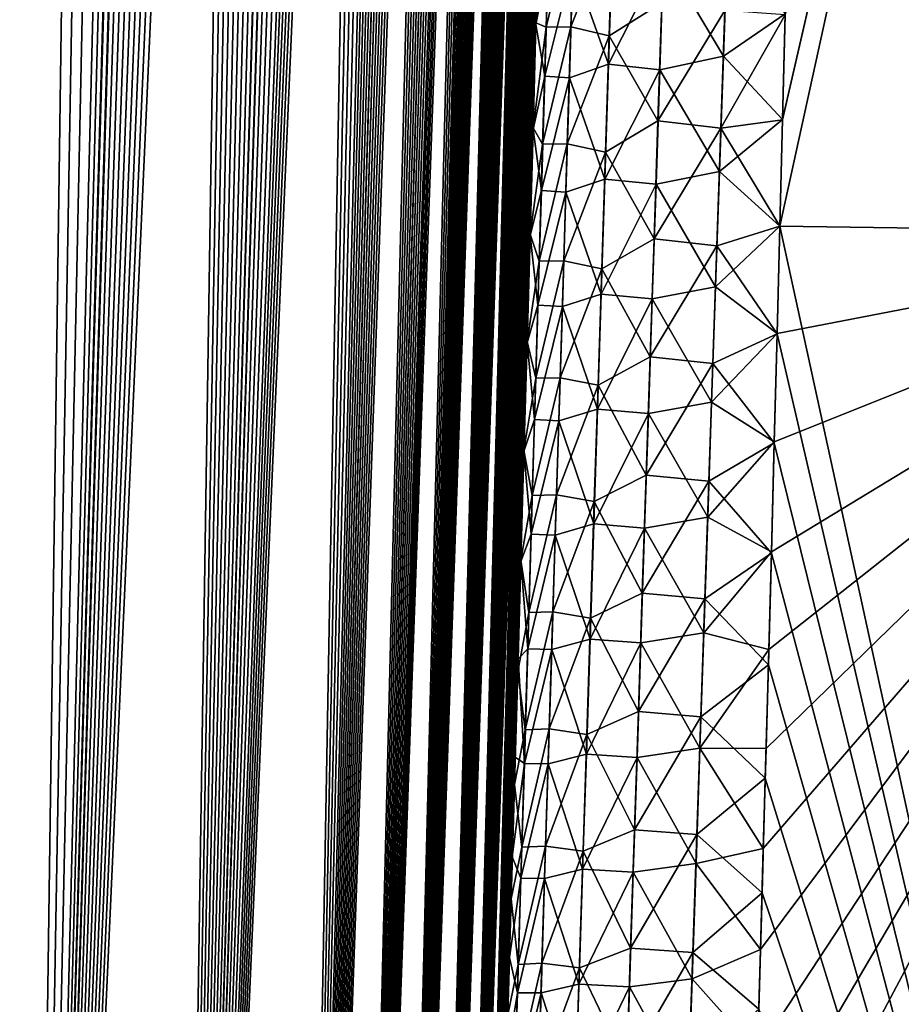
# Model space of a CAD drawing. Header units: metres. Extents: x -109 to 109, y -505 to 40.
# Tile 32 of 256: x -93.09 to -90.07, y -96.29 to -92.91. Entities that reach past the tile are written whole.
import ezdxf

# ---------------------------------------------------------------- set-up
doc = ezdxf.new("R2010")
doc.units = ezdxf.units.M
doc.layers.add('solid_K244224000C74', color=7, linetype='CONTINUOUS')

msp = doc.modelspace()

# ---------------------------------------------------------------- linework, layer by layer
at = {"layer": 'solid_K244224000C74'}
for points in [[(-94.380264, -102.819321, -9.522743), (-92.982071, -68.180771, -9.498561), (-92.85862, -68.193573, -9.716348)], [(-94.380264, -102.819321, -9.522743), (-93.109642, -68.197174, -9.28267), (-92.982071, -68.180771, -9.498561)], [(-94.380264, -102.819321, -9.522743), (-92.85862, -68.193573, -9.716348), (-92.737267, -68.236198, -9.939752)], [(-93.687553, -102.819359, 10.722473), (-92.974686, -68.180893, 9.511346), (-93.10247, -68.195374, 9.29456)], [(-93.687553, -102.819359, 10.722473), (-92.850777, -68.195297, 9.730494), (-92.974686, -68.180893, 9.511346)], [(-93.687553, -102.819359, 10.722473), (-92.728615, -68.240273, 9.956048), (-92.850777, -68.195297, 9.730494)], [(-93.687683, -102.819366, -10.722225), (-94.380264, -102.819321, -9.522743), (-92.737267, -68.236198, -9.939752)], [(-93.687683, -102.819366, -10.722225), (-92.737267, -68.236198, -9.939752), (-92.616089, -68.311264, -10.173019)], [(-93.687553, -102.819359, 10.722473), (-92.606804, -68.318855, 10.191381), (-92.728615, -68.240273, 9.956048)], [(-93.687683, -102.819366, -10.722225), (-92.616089, -68.311264, -10.173019), (-92.493988, -68.424515, -10.419593)], [(-93.687553, -102.819359, 10.722473), (-93.085175, -102.718887, 11.972528), (-92.606804, -68.318855, 10.191381)], [(-93.085175, -102.718887, 11.972528), (-92.484634, -68.43502, 10.439013), (-92.606804, -68.318855, 10.191381)], [(-93.687683, -102.819366, -10.722225), (-92.493988, -68.424515, -10.419593), (-92.371216, -68.581078, -10.680666)], [(-93.085175, -102.718887, 11.972528), (-92.362297, -68.593857, 10.700157), (-92.484634, -68.43502, 10.439013)], [(-93.687683, -102.819366, -10.722225), (-92.371216, -68.581078, -10.680666), (-92.248749, -68.785385, -10.956002)], [(-93.085175, -102.718887, 11.972528), (-92.240982, -68.800034, 10.974003), (-92.362297, -68.593857, 10.700157)], [(-93.687683, -102.819366, -10.722225), (-92.248749, -68.785385, -10.956002), (-92.18837, -68.906487, -11.097928)], [(-93.085175, -102.718887, 11.972528), (-92.181175, -68.921768, 11.115128), (-92.240982, -68.800034, 10.974003)], [(-93.687683, -102.819366, -10.722225), (-92.18837, -68.906487, -11.097928), (-92.128746, -69.040367, -11.242518)], [(-93.085175, -102.718887, 11.972528), (-92.122147, -69.056381, 11.258823), (-92.181175, -68.921768, 11.115128)], [(-93.085228, -102.718903, -11.972405), (-93.687683, -102.819366, -10.722225), (-92.128746, -69.040367, -11.242518)], [(-93.085228, -102.718903, -11.972405), (-92.128746, -69.040367, -11.242518), (-92.070213, -69.187622, -11.389149)], [(-93.085175, -102.718887, 11.972528), (-92.064003, -69.203941, 11.404958), (-92.122147, -69.056381, 11.258823)], [(-93.085228, -102.718903, -11.972405), (-92.070213, -69.187622, -11.389149), (-92.012726, -69.347992, -11.537993)], [(-93.085175, -102.718887, 11.972528), (-92.575287, -102.516273, 13.271167), (-92.064003, -69.203941, 11.404958)], [(-92.575287, -102.516273, 13.271167), (-92.007034, -69.364975, 11.553037), (-92.064003, -69.203941, 11.404958)], [(-93.085228, -102.718903, -11.972405), (-92.012726, -69.347992, -11.537993), (-91.956451, -69.522095, -11.688837)], [(-92.575287, -102.516273, 13.271167), (-91.951195, -69.539253, 11.703195), (-92.007034, -69.364975, 11.553037)], [(-93.085228, -102.718903, -11.972405), (-91.956451, -69.522095, -11.688837), (-91.901489, -69.71022, -11.841541)], [(-92.575287, -102.516273, 13.271167), (-91.896652, -69.727432, 11.855221), (-91.951195, -69.539253, 11.703195)], [(-93.085228, -102.718903, -11.972405), (-91.901489, -69.71022, -11.841541), (-91.847847, -69.912277, -11.996158)], [(-92.575287, -102.516273, 13.271167), (-91.843483, -69.929733, 12.008995), (-91.896652, -69.727432, 11.855221)], [(-93.085228, -102.718903, -11.972405), (-91.847847, -69.912277, -11.996158), (-91.795677, -70.129044, -12.152443)], [(-92.575287, -102.516273, 13.271167), (-91.791718, -70.146172, 12.164555), (-91.843483, -69.929733, 12.008995)], [(-93.085228, -102.718903, -11.972405), (-91.795677, -70.129044, -12.152443), (-91.74501, -70.360329, -12.3104)], [(-92.575287, -102.516273, 13.271167), (-91.741455, -70.377518, 12.321744), (-91.791718, -70.146172, 12.164555)], [(-93.085228, -102.718903, -11.972405), (-91.74501, -70.360329, -12.3104), (-91.6959, -70.60659, -12.469994)], [(-92.575287, -102.516273, 13.271167), (-91.692719, -70.623528, 12.480581), (-91.741455, -70.377518, 12.321744)], [(-93.085228, -102.718903, -11.972405), (-91.6959, -70.60659, -12.469994), (-91.64843, -70.8685, -12.631123)], [(-92.575287, -102.516273, 13.271167), (-91.645576, -70.88485, 12.641016), (-91.692719, -70.623528, 12.480581)], [(-92.575294, -102.516273, -13.271149), (-93.085228, -102.718903, -11.972405), (-91.64843, -70.8685, -12.631123)], [(-92.575294, -102.516273, -13.271149), (-91.64843, -70.8685, -12.631123), (-91.6026, -71.145729, -12.793814)], [(-92.575287, -102.516273, 13.271167), (-91.600082, -71.161987, 12.802993), (-91.645576, -70.88485, 12.641016)], [(-92.575294, -102.516273, -13.271149), (-91.6026, -71.145729, -12.793814), (-91.558495, -71.43927, -12.958009)], [(-92.575287, -102.516273, 13.271167), (-92.161346, -102.208305, 14.616208), (-91.600082, -71.161987, 12.802993)], [(-92.161346, -102.208305, 14.616208), (-91.556267, -71.454765, 12.966523), (-91.600082, -71.161987, 12.802993)], [(-92.575294, -102.516273, -13.271149), (-91.558495, -71.43927, -12.958009), (-91.516151, -71.749329, -13.123683)], [(-92.161346, -102.208305, 14.616208), (-91.514198, -71.764343, 13.131538), (-91.556267, -71.454765, 12.966523)], [(-92.575294, -102.516273, -13.271149), (-91.516151, -71.749329, -13.123683), (-91.475594, -72.076004, -13.29083)], [(-92.161346, -102.208305, 14.616208), (-91.4739, -72.090538, 13.298038), (-91.514198, -71.764343, 13.131538)], [(-92.575294, -102.516273, -13.271149), (-91.475594, -72.076004, -13.29083), (-91.436913, -72.42054, -13.459383)], [(-92.161346, -102.208305, 14.616208), (-91.435432, -72.433983, 13.465986), (-91.4739, -72.090538, 13.298038)], [(-92.575294, -102.516273, -13.271149), (-91.436913, -72.42054, -13.459383), (-91.412163, -72.659904, -13.572543)], [(-92.161346, -102.208305, 14.616208), (-91.410843, -72.673164, 13.578723), (-91.435432, -72.433983, 13.465986)], [(-92.575294, -102.516273, -13.271149), (-91.412163, -72.659904, -13.572543), (-91.388268, -72.907219, -13.68632)], [(-92.161346, -102.208305, 14.616208), (-91.387085, -72.920143, 13.692093), (-91.410843, -72.673164, 13.578723)], [(-92.575294, -102.516273, -13.271149), (-91.388268, -72.907219, -13.68632), (-91.36525, -73.162956, -13.800686)], [(-92.161346, -102.208305, 14.616208), (-91.364189, -73.175186, 13.806078), (-91.387085, -72.920143, 13.692093)], [(-92.575294, -102.516273, -13.271149), (-91.36525, -73.162956, -13.800686), (-91.343132, -73.427437, -13.915619)], [(-92.161346, -102.208305, 14.616208), (-91.342171, -73.438805, 13.920648), (-91.364189, -73.175186, 13.806078)], [(-92.575294, -102.516273, -13.271149), (-91.343132, -73.427437, -13.915619), (-91.321899, -73.700157, -14.031149)], [(-92.161346, -102.208305, 14.616208), (-91.321068, -73.711334, 14.035782), (-91.342171, -73.438805, 13.920648)], [(-92.161339, -102.208298, -14.616241), (-92.575294, -102.516273, -13.271149), (-91.321899, -73.700157, -14.031149)], [(-92.161339, -102.208298, -14.616241), (-91.321899, -73.700157, -14.031149), (-91.301567, -73.981491, -14.147246)], [(-92.161346, -102.208305, 14.616208), (-91.30085, -73.992249, 14.151511), (-91.321068, -73.711334, 14.035782)], [(-92.161346, -102.208305, 14.616208), (-91.991692, -102.013245, 15.30547), (-91.30085, -73.992249, 14.151511)], [(-92.161339, -102.208298, -14.616241), (-91.301567, -73.981491, -14.147246), (-91.282188, -74.272003, -14.263865)], [(-91.991692, -102.013245, 15.30547), (-91.281548, -74.281967, 14.2678), (-91.30085, -73.992249, 14.151511)], [(-92.161339, -102.208298, -14.616241), (-91.282188, -74.272003, -14.263865), (-91.263763, -74.572037, -14.380981)], [(-91.991692, -102.013245, 15.30547), (-91.263199, -74.58107, 14.384602), (-91.281548, -74.281967, 14.2678)], [(-92.161339, -102.208298, -14.616241), (-91.263763, -74.572037, -14.380981), (-91.246284, -74.880989, -14.49864)], [(-91.991692, -102.013245, 15.30547), (-91.245819, -74.889839, 14.501896), (-91.263199, -74.58107, 14.384602)], [(-92.161339, -102.208298, -14.616241), (-91.246284, -74.880989, -14.49864), (-91.229767, -75.199348, -14.616791)], [(-91.991692, -102.013245, 15.30547), (-91.229385, -75.20771, 14.619727), (-91.245819, -74.889839, 14.501896)], [(-92.161339, -102.208298, -14.616241), (-91.229767, -75.199348, -14.616791), (-91.214264, -75.527771, -14.735366)], [(-91.991692, -102.013245, 15.30547), (-91.213928, -75.535255, 14.738033), (-91.229385, -75.20771, 14.619727)], [(-91.991684, -102.013237, -15.305506), (-92.161339, -102.208298, -14.616241), (-91.214264, -75.527771, -14.735366)], [(-91.991684, -102.013237, -15.305506), (-91.214264, -75.527771, -14.735366), (-91.199791, -75.866592, -14.854332)], [(-91.991692, -102.013245, 15.30547), (-91.199493, -75.873138, 14.856739), (-91.213928, -75.535255, 14.738033)], [(-91.991684, -102.013237, -15.305506), (-91.199791, -75.866592, -14.854332), (-91.18631, -76.215149, -14.973759)], [(-91.991692, -102.013245, 15.30547), (-91.847855, -101.790222, 16.005117), (-91.199493, -75.873138, 14.856739)], [(-91.847855, -101.790222, 16.005117), (-91.186096, -76.221519, 14.975832), (-91.199493, -75.873138, 14.856739)], [(-91.991684, -102.013237, -15.305506), (-91.18631, -76.215149, -14.973759), (-91.173866, -76.57402, -15.093566)], [(-91.847855, -101.790222, 16.005117), (-91.173698, -76.579857, 15.095368), (-91.186096, -76.221519, 14.975832)], [(-91.991684, -102.013237, -15.305506), (-91.173866, -76.57402, -15.093566), (-91.162498, -76.94397, -15.213651)], [(-91.847855, -101.790222, 16.005117), (-91.162354, -76.948868, 15.215247), (-91.173698, -76.579857, 15.095368)], [(-91.991684, -102.013237, -15.305506), (-91.162498, -76.94397, -15.213651), (-91.154701, -77.229004, -15.303857)], [(-91.847855, -101.790222, 16.005117), (-91.154556, -77.233101, 15.305314), (-91.162354, -76.948868, 15.215247)], [(-91.991684, -102.013237, -15.305506), (-91.154701, -77.229004, -15.303857), (-91.147484, -77.519981, -15.394262)], [(-91.847855, -101.790222, 16.005117), (-91.147392, -77.523956, 15.395487), (-91.154556, -77.233101, 15.305314)], [(-91.991684, -102.013237, -15.305506), (-91.147484, -77.519981, -15.394262), (-91.140877, -77.817123, -15.484831)], [(-91.847855, -101.790222, 16.005117), (-91.140816, -77.820869, 15.48585), (-91.147392, -77.523956, 15.395487)], [(-91.991684, -102.013237, -15.305506), (-91.140877, -77.817123, -15.484831), (-91.134888, -78.120781, -15.5755)], [(-91.847855, -101.790222, 16.005117), (-91.13485, -78.124062, 15.576363), (-91.140816, -77.820869, 15.48585)], [(-91.847847, -101.790215, -16.005148), (-91.991684, -102.013237, -15.305506), (-91.134888, -78.120781, -15.5755)], [(-91.847855, -101.790222, 16.005117), (-91.129509, -78.433922, 15.666956), (-91.13485, -78.124062, 15.576363)], [(-91.847847, -101.790215, -16.005148), (-91.134888, -78.120781, -15.5755), (-91.129547, -78.431328, -15.666206)], [(-91.847847, -101.790215, -16.005148), (-91.129547, -78.431328, -15.666206), (-91.12487, -78.749092, -15.756893)], [(-91.847855, -101.790222, 16.005117), (-91.730461, -101.537865, 16.715139), (-91.129509, -78.433922, 15.666956)], [(-91.730461, -101.537865, 16.715139), (-91.124817, -78.750824, 15.757565), (-91.129509, -78.433922, 15.666956)], [(-91.847847, -101.790215, -16.005148), (-91.12487, -78.749092, -15.756893), (-91.120827, -79.07354, -15.847663)], [(-91.730461, -101.537865, 16.715139), (-91.120796, -79.075058, 15.848137), (-91.124817, -78.750824, 15.757565)], [(-91.847847, -101.790215, -16.005148), (-91.120827, -79.07354, -15.847663), (-91.117401, -79.404648, -15.938507)], [(-91.730461, -101.537865, 16.715139), (-91.117401, -79.406029, 15.938788), (-91.120796, -79.075058, 15.848137)], [(-91.847847, -101.790215, -16.005148), (-91.117401, -79.404648, -15.938507), (-91.114632, -79.742851, -16.029341)], [(-91.730461, -101.537865, 16.715139), (-91.114639, -79.743843, 16.029488), (-91.117401, -79.406029, 15.938788)], [(-91.847847, -101.790215, -16.005148), (-91.114632, -79.742851, -16.029341), (-91.112534, -80.088562, -16.120071)], [(-91.730461, -101.537865, 16.715139), (-91.112541, -80.088943, 16.12014), (-91.114639, -79.743843, 16.029488)], [(-91.847847, -101.790215, -16.005148), (-91.112534, -80.088562, -16.120071), (-91.111137, -80.4422, -16.210617)], [(-91.730461, -101.537865, 16.715139), (-91.111122, -80.441765, 16.210655), (-91.112541, -80.088943, 16.12014)], [(-91.847847, -101.790215, -16.005148), (-91.111137, -80.4422, -16.210617), (-91.110413, -80.803513, -16.301037)], [(-91.730461, -101.537865, 16.715139), (-91.110397, -80.802711, 16.300945), (-91.111122, -80.441765, 16.210655)], [(-91.730453, -101.537849, -16.71517), (-91.847847, -101.790215, -16.005148), (-91.110413, -80.803513, -16.301037)], [(-91.730461, -101.537865, 16.715139), (-91.110344, -81.171211, 16.391144), (-91.110397, -80.802711, 16.300945)], [(-91.730453, -101.537849, -16.71517), (-91.110413, -80.803513, -16.301037), (-91.110336, -81.172058, -16.391422)], [(-91.730461, -101.537865, 16.715139), (-91.640373, -101.255722, 17.434717), (-91.110344, -81.171211, 16.391144)], [(-91.730453, -101.537849, -16.71517), (-91.110336, -81.172058, -16.391422), (-91.110931, -81.548332, -16.481649)], [(-91.640373, -101.255722, 17.434717), (-91.110939, -81.547203, 16.481256), (-91.110344, -81.171211, 16.391144)], [(-91.730453, -101.537849, -16.71517), (-91.110931, -81.548332, -16.481649), (-91.112221, -81.932816, -16.571596)], [(-91.640373, -101.255722, 17.434717), (-91.112221, -81.931175, 16.571156), (-91.110939, -81.547203, 16.481256)], [(-91.730453, -101.537849, -16.71517), (-91.112221, -81.932816, -16.571596), (-91.114235, -82.326012, -16.661142)], [(-91.640373, -101.255722, 17.434717), (-91.114204, -82.323647, 16.660713), (-91.112221, -81.931175, 16.571156)], [(-91.730453, -101.537849, -16.71517), (-91.114235, -82.326012, -16.661142), (-91.116364, -82.646965, -16.73246)], [(-91.640373, -101.255722, 17.434717), (-91.116318, -82.644073, 16.732029), (-91.114204, -82.323647, 16.660713)], [(-91.730453, -101.537849, -16.71517), (-91.116364, -82.646965, -16.73246), (-91.118919, -82.973, -16.803656)], [(-91.640373, -101.255722, 17.434717), (-91.118896, -82.970184, 16.803068), (-91.116318, -82.644073, 16.732029)], [(-91.730453, -101.537849, -16.71517), (-91.118919, -82.973, -16.803656), (-91.121902, -83.304283, -16.874676)], [(-91.640373, -101.255722, 17.434717), (-91.121887, -83.30143, 16.873976), (-91.118896, -82.970184, 16.803068)], [(-91.730453, -101.537849, -16.71517), (-91.121902, -83.304283, -16.874676), (-91.125328, -83.641129, -16.945435)], [(-91.640373, -101.255722, 17.434717), (-91.125313, -83.638084, 16.944674), (-91.121887, -83.30143, 16.873976)], [(-91.730453, -101.537849, -16.71517), (-91.125328, -83.641129, -16.945435), (-91.129219, -83.98381, -17.015842)], [(-91.640373, -101.255722, 17.434717), (-91.129189, -83.980438, 17.01507), (-91.125313, -83.638084, 16.944674)], [(-91.730453, -101.537849, -16.71517), (-91.129219, -83.98381, -17.015842), (-91.133575, -84.332626, -17.085817)], [(-91.640373, -101.255722, 17.434717), (-91.133522, -84.328796, 17.085077), (-91.129189, -83.980438, 17.01507)], [(-91.640366, -101.255707, -17.434746), (-91.730453, -101.537849, -16.71517), (-91.133575, -84.332626, -17.085817)], [(-91.640373, -101.255722, 17.434717), (-91.138336, -84.683456, 17.154606), (-91.133522, -84.328796, 17.085077)], [(-91.640366, -101.255707, -17.434746), (-91.133575, -84.332626, -17.085817), (-91.13842, -84.687866, -17.15527)], [(-91.640373, -101.255722, 17.434717), (-91.578362, -100.94191, 18.163813), (-91.138336, -84.683456, 17.154606)], [(-91.640366, -101.255707, -17.434746), (-91.13842, -84.687866, -17.15527), (-91.143715, -85.049171, -17.224323)], [(-91.578362, -100.94191, 18.163813), (-91.143631, -85.044662, 17.223585), (-91.138336, -84.683456, 17.154606)], [(-91.640366, -101.255707, -17.434746), (-91.143715, -85.049171, -17.224323), (-91.149429, -85.416138, -17.293095)], [(-91.578362, -100.94191, 18.163813), (-91.149361, -85.411736, 17.292233), (-91.143631, -85.044662, 17.223585)], [(-91.640366, -101.255707, -17.434746), (-91.149429, -85.416138, -17.293095), (-91.155586, -85.789116, -17.361467)], [(-91.578362, -100.94191, 18.163813), (-91.155525, -85.784676, 17.36054), (-91.149361, -85.411736, 17.292233)], [(-91.640366, -101.255707, -17.434746), (-91.155586, -85.789116, -17.361467), (-91.161072, -86.104767, -17.418055)], [(-91.578362, -100.94191, 18.163813), (-91.162132, -86.163834, 17.428387), (-91.155525, -85.784676, 17.36054)], [(-91.640366, -101.255707, -17.434746), (-91.161072, -86.104767, -17.418055), (-91.166878, -86.425026, -17.474215)], [(-91.578362, -100.94191, 18.163813), (-91.169197, -86.549561, 17.495651), (-91.162132, -86.163834, 17.428387)], [(-91.640366, -101.255707, -17.434746), (-91.166878, -86.425026, -17.474215), (-91.173012, -86.750099, -17.529877)], [(-91.578362, -100.94191, 18.163813), (-91.176743, -86.942215, 17.562208), (-91.169197, -86.549561, 17.495651)], [(-90.485489, -93.622612, -20.032108), (-90.476334, -93.256622, -19.992033), (-88.975952, -86.734787, -19.950665)], [(-88.71682, -93.64727, -21.160152), (-90.485489, -93.622612, -20.032108), (-88.975952, -86.734787, -19.950665)], [(-90.485489, -93.622597, 20.032106), (-88.71682, -93.64727, 21.160152), (-88.975952, -86.734787, 19.950666)], [(-90.476379, -93.258461, 19.992237), (-90.485489, -93.622597, 20.032106), (-88.975952, -86.734787, 19.950666)], [(-90.467453, -92.898407, 19.951448), (-90.476379, -93.258461, 19.992237), (-88.975952, -86.734787, 19.950666)], [(-90.476334, -93.256622, -19.992033), (-90.467361, -92.894745, -19.951029), (-88.975952, -86.734787, -19.950665)], [(-91.640366, -101.255707, -17.434746), (-91.173012, -86.750099, -17.529877), (-91.179482, -87.080177, -17.584976)], [(-91.578362, -100.94191, 18.163813), (-91.184769, -87.342133, 17.627941), (-91.176743, -86.942215, 17.562208)], [(-91.640366, -101.255707, -17.434746), (-91.179482, -87.080177, -17.584976), (-91.186279, -87.415222, -17.639534)], [(-91.578362, -100.94191, 18.163813), (-91.193253, -87.749115, 17.692932), (-91.184769, -87.342133, 17.627941)], [(-91.640366, -101.255707, -17.434746), (-91.186279, -87.415222, -17.639534), (-91.193375, -87.754608, -17.693773)], [(-91.578362, -100.94191, 18.163813), (-91.200645, -88.09314, 17.746717), (-91.193253, -87.749115, 17.692932)], [(-91.640366, -101.255707, -17.434746), (-91.193375, -87.754608, -17.693773), (-91.20076, -88.098518, -17.747625)], [(-91.640366, -101.255707, -17.434746), (-91.20076, -88.098518, -17.747625), (-91.20845, -88.447182, -17.800997)], [(-91.578362, -100.94191, 18.163813), (-91.208336, -88.441841, 17.800064), (-91.200645, -88.09314, 17.746717)], [(-91.640366, -101.255707, -17.434746), (-91.20845, -88.447182, -17.800997), (-91.216454, -88.800842, -17.853794)], [(-91.578362, -100.94191, 18.163813), (-91.216339, -88.795441, 17.852877), (-91.208336, -88.441841, 17.800064)], [(-91.578362, -100.94191, 18.163813), (-91.224648, -89.154205, 17.905058), (-91.216339, -88.795441, 17.852877)], [(-91.640366, -101.255707, -17.434746), (-91.216454, -88.800842, -17.853794), (-91.224777, -89.159729, -17.90592)], [(-91.640366, -101.255707, -17.434746), (-91.224777, -89.159729, -17.90592), (-91.233429, -89.524078, -17.957283)], [(-91.578362, -100.94191, 18.163813), (-91.233292, -89.518356, 17.956512), (-91.224648, -89.154205, 17.905058)], [(-91.578362, -100.941902, -18.16383), (-91.640366, -101.255707, -17.434746), (-91.233429, -89.524078, -17.957283)], [(-91.578362, -100.94191, 18.163813), (-91.242256, -89.888145, 18.007141), (-91.233292, -89.518356, 17.956512)], [(-91.578362, -100.941902, -18.16383), (-91.233429, -89.524078, -17.957283), (-91.242409, -89.894135, -18.007788)], [(-91.578362, -100.94191, 18.163813), (-91.545441, -100.596848, 18.901022), (-91.242256, -89.888145, 18.007141)], [(-91.578362, -100.941902, -18.16383), (-91.242409, -89.894135, -18.007788), (-91.251717, -90.269753, -18.057503)], [(-91.545441, -100.596848, 18.901022), (-91.251556, -90.263763, 18.056868), (-91.242256, -89.888145, 18.007141)], [(-91.578362, -100.941902, -18.16383), (-91.251717, -90.269753, -18.057503), (-91.261292, -90.650253, -18.106714)], [(-91.545441, -100.596848, 18.901022), (-91.261147, -90.644531, 18.105989), (-91.251556, -90.263763, 18.056868)], [(-91.578362, -100.941902, -18.16383), (-91.261292, -90.650253, -18.106714), (-91.271156, -91.035881, -18.155313)], [(-91.545441, -100.596848, 18.901022), (-91.271019, -91.030342, 18.154543), (-91.261147, -90.644531, 18.105989)], [(-91.578362, -100.941902, -18.16383), (-91.271156, -91.035881, -18.155313), (-91.281311, -91.42691, -18.203167)], [(-91.545441, -100.596848, 18.901022), (-91.281181, -91.421501, 18.202396), (-91.271019, -91.030342, 18.154543)], [(-91.578362, -100.941902, -18.16383), (-91.281311, -91.42691, -18.203167), (-91.291779, -91.823631, -18.250147)], [(-91.545441, -100.596848, 18.901022), (-91.291634, -91.818283, 18.249413), (-91.281181, -91.421501, 18.202396)], [(-91.578362, -100.941902, -18.16383), (-91.291779, -91.823631, -18.250147), (-91.302544, -92.226326, -18.296118)], [(-91.545441, -100.596848, 18.901022), (-91.302406, -92.220978, 18.29546), (-91.291634, -91.818283, 18.249413)], [(-91.578362, -100.941902, -18.16383), (-91.302544, -92.226326, -18.296118), (-91.312027, -92.576469, -18.334623)], [(-91.545441, -100.596848, 18.901022), (-91.311882, -92.571075, 18.334055), (-91.302406, -92.220978, 18.29546)], [(-91.275276, -92.538696, 18.6469), (-91.311882, -92.571075, 18.334055), (-91.321587, -92.925919, 18.371756)], [(-91.275276, -92.538696, 18.6469), (-91.321587, -92.925919, 18.371756), (-91.286873, -92.939812, 18.689674)], [(-91.286873, -92.939812, 18.689674), (-91.201904, -92.939079, 18.998169), (-91.189713, -92.53833, 18.955379)], [(-91.275276, -92.538696, 18.6469), (-91.286873, -92.939812, 18.689674), (-91.189713, -92.53833, 18.955379)], [(-91.057655, -92.571617, 19.249741), (-91.189713, -92.53833, 18.955379), (-91.201904, -92.939079, 18.998169)], [(-91.578362, -100.941902, -18.16383), (-91.312027, -92.576469, -18.334623), (-91.321739, -92.931389, -18.372208)], [(-91.545441, -100.596848, 18.901022), (-91.321587, -92.925919, 18.371756), (-91.311882, -92.571075, 18.334055)], [(-91.280197, -92.715782, -18.666956), (-91.321739, -92.931389, -18.372208), (-91.312027, -92.576469, -18.334623)], [(-91.057655, -92.571617, 19.249741), (-91.201904, -92.939079, 18.998169), (-91.070351, -92.970428, 19.292355)], [(-91.057655, -92.571617, 19.249741), (-91.070351, -92.970428, 19.292355), (-90.889778, -92.856407, 19.546209)], [(-90.883827, -92.693474, -19.529409), (-90.665215, -92.645241, -19.75799), (-90.678711, -93.040138, -19.800516)], [(-90.678711, -93.040138, -19.800516), (-90.665215, -92.645241, -19.75799), (-90.467361, -92.894745, -19.951029)], [(-91.194969, -92.722519, -18.976168), (-91.06044, -92.673805, -19.261642), (-91.072983, -93.067543, -19.303343)], [(-91.072983, -93.067543, -19.303343), (-91.06044, -92.673805, -19.261642), (-90.883827, -92.693474, -19.529409)], [(-91.072983, -93.067543, -19.303343), (-90.883827, -92.693474, -19.529409), (-90.89682, -93.086044, -19.571163)], [(-90.89682, -93.086044, -19.571163), (-90.883827, -92.693474, -19.529409), (-90.678711, -93.040138, -19.800516)], [(-91.291573, -93.108116, -18.708149), (-91.321739, -92.931389, -18.372208), (-91.280197, -92.715782, -18.666956)], [(-91.291573, -93.108116, -18.708149), (-91.280197, -92.715782, -18.666956), (-91.194969, -92.722519, -18.976168)], [(-91.291573, -93.108116, -18.708149), (-91.194969, -92.722519, -18.976168), (-91.206909, -93.114128, -19.017309)], [(-91.206909, -93.114128, -19.017309), (-91.194969, -92.722519, -18.976168), (-91.072983, -93.067543, -19.303343)], [(-91.070351, -92.970428, 19.292355), (-90.903191, -93.261131, 19.58857), (-90.889778, -92.856407, 19.546209)], [(-90.889778, -92.856407, 19.546209), (-90.903191, -93.261131, 19.58857), (-90.673935, -92.883629, 19.783321)], [(-90.903191, -93.261131, 19.58857), (-90.687721, -93.28685, 19.825756), (-90.673935, -92.883629, 19.783321)], [(-90.673935, -92.883629, 19.783321), (-90.687721, -93.28685, 19.825756), (-90.467453, -92.898407, 19.951448)], [(-90.687721, -93.28685, 19.825756), (-90.476379, -93.258461, 19.992237), (-90.467453, -92.898407, 19.951448)], [(-90.678711, -93.040138, -19.800516), (-90.467361, -92.894745, -19.951029), (-90.476334, -93.256622, -19.992033)], [(-91.578362, -100.941902, -18.16383), (-91.321739, -92.931389, -18.372208), (-91.331688, -93.29113, -18.408859)], [(-91.545441, -100.596848, 18.901022), (-91.331535, -93.285683, 18.40848), (-91.321587, -92.925919, 18.371756)], [(-91.291573, -93.108116, -18.708149), (-91.331688, -93.29113, -18.408859), (-91.321739, -92.931389, -18.372208)], [(-91.286873, -92.939812, 18.689674), (-91.321587, -92.925919, 18.371756), (-91.331535, -93.285683, 18.40848)], [(-91.286873, -92.939812, 18.689674), (-91.331535, -93.285683, 18.40848), (-91.298561, -93.341103, 18.730907)], [(-91.298561, -93.341103, 18.730907), (-91.214165, -93.339996, 19.039415), (-91.201904, -92.939079, 18.998169)], [(-91.286873, -92.939812, 18.689674), (-91.298561, -93.341103, 18.730907), (-91.201904, -92.939079, 18.998169)], [(-91.070351, -92.970428, 19.292355), (-91.201904, -92.939079, 18.998169), (-91.214165, -93.339996, 19.039415)], [(-91.070351, -92.970428, 19.292355), (-91.214165, -93.339996, 19.039415), (-91.083092, -93.369392, 19.333433)], [(-91.070351, -92.970428, 19.292355), (-91.083092, -93.369392, 19.333433), (-90.903191, -93.261131, 19.58857)], [(-90.89682, -93.086044, -19.571163), (-90.678711, -93.040138, -19.800516), (-90.6922, -93.435173, -19.841513)], [(-90.6922, -93.435173, -19.841513), (-90.678711, -93.040138, -19.800516), (-90.476334, -93.256622, -19.992033)], [(-91.206909, -93.114128, -19.017309), (-91.072983, -93.067543, -19.303343), (-91.085564, -93.461433, -19.343552)], [(-91.085564, -93.461433, -19.343552), (-91.072983, -93.067543, -19.303343), (-90.89682, -93.086044, -19.571163)], [(-91.085564, -93.461433, -19.343552), (-90.89682, -93.086044, -19.571163), (-90.909828, -93.478767, -19.611422)], [(-90.909828, -93.478767, -19.611422), (-90.89682, -93.086044, -19.571163), (-90.6922, -93.435173, -19.841513)], [(-91.30304, -93.500618, -18.747873), (-91.331688, -93.29113, -18.408859), (-91.291573, -93.108116, -18.708149)], [(-91.30304, -93.500618, -18.747873), (-91.291573, -93.108116, -18.708149), (-91.206909, -93.114128, -19.017309)], [(-91.30304, -93.500618, -18.747873), (-91.206909, -93.114128, -19.017309), (-91.21891, -93.505898, -19.056984)], [(-91.21891, -93.505898, -19.056984), (-91.206909, -93.114128, -19.017309), (-91.085564, -93.461433, -19.343552)], [(-91.545441, -100.596848, 18.901022), (-91.341682, -93.649849, 18.444487), (-91.331535, -93.285683, 18.40848)], [(-91.298561, -93.341103, 18.730907), (-91.331535, -93.285683, 18.40848), (-91.341682, -93.649849, 18.444487)], [(-91.083092, -93.369392, 19.333433), (-90.916618, -93.666016, 19.629343), (-90.903191, -93.261131, 19.58857)], [(-90.903191, -93.261131, 19.58857), (-90.916618, -93.666016, 19.629343), (-90.687721, -93.28685, 19.825756)], [(-90.916618, -93.666016, 19.629343), (-90.701508, -93.690216, 19.866602), (-90.687721, -93.28685, 19.825756)], [(-90.687721, -93.28685, 19.825756), (-90.701508, -93.690216, 19.866602), (-90.485489, -93.622597, 20.032106)], [(-90.6922, -93.435173, -19.841513), (-90.476334, -93.256622, -19.992033), (-90.485489, -93.622612, -20.032108)], [(-90.687721, -93.28685, 19.825756), (-90.485489, -93.622597, 20.032106), (-90.476379, -93.258461, 19.992237)], [(-91.578362, -100.941902, -18.16383), (-91.331688, -93.29113, -18.408859), (-91.341827, -93.654976, -18.444935)], [(-91.30304, -93.500618, -18.747873), (-91.341827, -93.654976, -18.444935), (-91.331688, -93.29113, -18.408859)], [(-91.298561, -93.341103, 18.730907), (-91.341682, -93.649849, 18.444487), (-91.310341, -93.742561, 18.770609)], [(-91.310341, -93.742561, 18.770609), (-91.226486, -93.741074, 19.079126), (-91.214165, -93.339996, 19.039415)], [(-91.298561, -93.341103, 18.730907), (-91.310341, -93.742561, 18.770609), (-91.214165, -93.339996, 19.039415)], [(-91.083092, -93.369392, 19.333433), (-91.214165, -93.339996, 19.039415), (-91.226486, -93.741074, 19.079126)], [(-91.083092, -93.369392, 19.333433), (-91.226486, -93.741074, 19.079126), (-91.095871, -93.768517, 19.372984)], [(-91.083092, -93.369392, 19.333433), (-91.095871, -93.768517, 19.372984), (-90.916618, -93.666016, 19.629343)], [(-90.909828, -93.478767, -19.611422), (-90.6922, -93.435173, -19.841513), (-90.705681, -93.830345, -19.880987)], [(-90.705681, -93.830345, -19.880987), (-90.6922, -93.435173, -19.841513), (-90.485489, -93.622612, -20.032108)], [(-91.21891, -93.505898, -19.056984), (-91.085564, -93.461433, -19.343552), (-91.098175, -93.855469, -19.382275)], [(-91.098175, -93.855469, -19.382275), (-91.085564, -93.461433, -19.343552), (-90.909828, -93.478767, -19.611422)], [(-91.098175, -93.855469, -19.382275), (-90.909828, -93.478767, -19.611422), (-90.922852, -93.871628, -19.650192)], [(-90.922852, -93.871628, -19.650192), (-90.909828, -93.478767, -19.611422), (-90.705681, -93.830345, -19.880987)], [(-91.31459, -93.893265, -18.786135), (-91.341827, -93.654976, -18.444935), (-91.30304, -93.500618, -18.747873)], [(-91.31459, -93.893265, -18.786135), (-91.30304, -93.500618, -18.747873), (-91.21891, -93.505898, -19.056984)], [(-91.31459, -93.893265, -18.786135), (-91.21891, -93.505898, -19.056984), (-91.230965, -93.897812, -19.095196)], [(-91.230965, -93.897812, -19.095196), (-91.21891, -93.505898, -19.056984), (-91.098175, -93.855469, -19.382275)], [(-90.705681, -93.830345, -19.880987), (-90.485489, -93.622612, -20.032108), (-90.494812, -93.990395, -20.070948)], [(-90.701508, -93.690216, 19.866602), (-90.49485, -93.991974, 20.071112), (-90.485489, -93.622597, 20.032106)], [(-90.49485, -93.991974, 20.071112), (-88.974266, -100.564568, 21.606056), (-90.485489, -93.622597, 20.032106)], [(-90.494812, -93.990395, -20.070948), (-90.485489, -93.622612, -20.032108), (-88.71682, -93.64727, -21.160152)], [(-88.974266, -100.564568, 21.606056), (-88.71682, -93.64727, 21.160152), (-90.485489, -93.622597, 20.032106)], [(-91.578362, -100.941902, -18.16383), (-91.341827, -93.654976, -18.444935), (-91.352165, -94.022972, -18.480408)], [(-91.545441, -100.596848, 18.901022), (-91.352028, -94.018135, 18.479918), (-91.341682, -93.649849, 18.444487)], [(-91.31459, -93.893265, -18.786135), (-91.352165, -94.022972, -18.480408), (-91.341827, -93.654976, -18.444935)], [(-91.310341, -93.742561, 18.770609), (-91.341682, -93.649849, 18.444487), (-91.352028, -94.018135, 18.479918)], [(-90.683044, -100.564568, -20.524872), (-90.671661, -100.17218, -20.509769), (-88.71682, -93.64727, -21.160152)], [(-88.974266, -100.564568, -21.606056), (-90.683044, -100.564568, -20.524872), (-88.71682, -93.64727, -21.160152)], [(-90.671661, -100.17218, -20.509769), (-90.660301, -99.783546, -20.493387), (-88.71682, -93.64727, -21.160152)], [(-90.660301, -99.783546, -20.493387), (-90.648987, -99.398651, -20.475756), (-88.71682, -93.64727, -21.160152)], [(-90.648987, -99.398651, -20.475756), (-90.637733, -99.017509, -20.456902), (-88.71682, -93.64727, -21.160152)], [(-90.637733, -99.017509, -20.456902), (-90.626556, -98.640121, -20.436859), (-88.71682, -93.64727, -21.160152)], [(-90.626556, -98.640121, -20.436859), (-90.615479, -98.266479, -20.415651), (-88.71682, -93.64727, -21.160152)], [(-90.615479, -98.266479, -20.415651), (-90.604507, -97.896591, -20.393311), (-88.71682, -93.64727, -21.160152)], [(-90.604507, -97.896591, -20.393311), (-90.593674, -97.530464, -20.369864), (-88.71682, -93.64727, -21.160152)], [(-90.593674, -97.530464, -20.369864), (-90.582977, -97.168083, -20.345337), (-88.71682, -93.64727, -21.160152)], [(-90.582977, -97.168083, -20.345337), (-90.572449, -96.809456, -20.319761), (-88.71682, -93.64727, -21.160152)], [(-90.572449, -96.809456, -20.319761), (-90.562088, -96.45459, -20.293165), (-88.71682, -93.64727, -21.160152)], [(-90.562088, -96.45459, -20.293165), (-90.551926, -96.103485, -20.265572), (-88.71682, -93.64727, -21.160152)], [(-90.551926, -96.103485, -20.265572), (-90.542046, -95.756416, -20.236984), (-88.71682, -93.64727, -21.160152)], [(-90.542046, -95.756416, -20.236984), (-90.532494, -95.413483, -20.207426), (-88.71682, -93.64727, -21.160152)], [(-90.532494, -95.413483, -20.207426), (-90.523247, -95.074562, -20.176935), (-88.71682, -93.64727, -21.160152)], [(-90.523247, -95.074562, -20.176935), (-90.514282, -94.73951, -20.14555), (-88.71682, -93.64727, -21.160152)], [(-90.514282, -94.73951, -20.14555), (-90.504395, -94.362625, -20.108778), (-88.71682, -93.64727, -21.160152)], [(-90.504395, -94.362625, -20.108778), (-90.494812, -93.990395, -20.070948), (-88.71682, -93.64727, -21.160152)], [(-91.095871, -93.768517, 19.372984), (-90.930054, -94.071037, 19.668537), (-90.916618, -93.666016, 19.629343)], [(-90.916618, -93.666016, 19.629343), (-90.930054, -94.071037, 19.668537), (-90.701508, -93.690216, 19.866602)], [(-90.930054, -94.071037, 19.668537), (-90.715286, -94.093719, 19.905865), (-90.701508, -93.690216, 19.866602)], [(-90.701508, -93.690216, 19.866602), (-90.715286, -94.093719, 19.905865), (-90.49485, -93.991974, 20.071112)], [(-91.310341, -93.742561, 18.770609), (-91.352028, -94.018135, 18.479918), (-91.322189, -94.14418, 18.808783)], [(-91.322189, -94.14418, 18.808783), (-91.238861, -94.142296, 19.117311), (-91.226486, -93.741074, 19.079126)], [(-91.310341, -93.742561, 18.770609), (-91.322189, -94.14418, 18.808783), (-91.226486, -93.741074, 19.079126)], [(-91.095871, -93.768517, 19.372984), (-91.226486, -93.741074, 19.079126), (-91.238861, -94.142296, 19.117311)], [(-91.095871, -93.768517, 19.372984), (-91.238861, -94.142296, 19.117311), (-91.108673, -94.167778, 19.411016)], [(-91.095871, -93.768517, 19.372984), (-91.108673, -94.167778, 19.411016), (-90.930054, -94.071037, 19.668537)], [(-91.230965, -93.897812, -19.095196), (-91.098175, -93.855469, -19.382275), (-91.110809, -94.249641, -19.419518)], [(-91.110809, -94.249641, -19.419518), (-91.098175, -93.855469, -19.382275), (-90.922852, -93.871628, -19.650192)], [(-90.922852, -93.871628, -19.650192), (-90.705681, -93.830345, -19.880987), (-90.719154, -94.225647, -19.918947)], [(-90.719154, -94.225647, -19.918947), (-90.705681, -93.830345, -19.880987), (-90.494812, -93.990395, -20.070948)], [(-91.326202, -94.286072, -18.822937), (-91.352165, -94.022972, -18.480408), (-91.31459, -93.893265, -18.786135)], [(-91.326202, -94.286072, -18.822937), (-91.31459, -93.893265, -18.786135), (-91.230965, -93.897812, -19.095196)], [(-91.110809, -94.249641, -19.419518), (-90.922852, -93.871628, -19.650192), (-90.935875, -94.264618, -19.687481)], [(-90.935875, -94.264618, -19.687481), (-90.922852, -93.871628, -19.650192), (-90.719154, -94.225647, -19.918947)], [(-91.326202, -94.286072, -18.822937), (-91.230965, -93.897812, -19.095196), (-91.243065, -94.289871, -19.131952)], [(-91.243065, -94.289871, -19.131952), (-91.230965, -93.897812, -19.095196), (-91.110809, -94.249641, -19.419518)], [(-90.719154, -94.225647, -19.918947), (-90.494812, -93.990395, -20.070948), (-90.504395, -94.362625, -20.108778)], [(-90.715286, -94.093719, 19.905865), (-90.504478, -94.365852, 20.109098), (-90.49485, -93.991974, 20.071112)], [(-90.49485, -93.991974, 20.071112), (-90.504478, -94.365852, 20.109098), (-88.974266, -100.564568, 21.606056)], [(-91.578362, -100.941902, -18.16383), (-91.352165, -94.022972, -18.480408), (-91.362694, -94.39534, -18.515158)], [(-91.545441, -100.596848, 18.901022), (-91.362564, -94.390762, 18.514658), (-91.352028, -94.018135, 18.479918)], [(-91.326202, -94.286072, -18.822937), (-91.362694, -94.39534, -18.515158), (-91.352165, -94.022972, -18.480408)], [(-91.322189, -94.14418, 18.808783), (-91.352028, -94.018135, 18.479918), (-91.362564, -94.390762, 18.514658)], [(-91.108673, -94.167778, 19.411016), (-90.943489, -94.476196, 19.706161), (-90.930054, -94.071037, 19.668537)], [(-90.930054, -94.071037, 19.668537), (-90.943489, -94.476196, 19.706161), (-90.715286, -94.093719, 19.905865)], [(-90.943489, -94.476196, 19.706161), (-90.729042, -94.497353, 19.943556), (-90.715286, -94.093719, 19.905865)], [(-90.715286, -94.093719, 19.905865), (-90.729042, -94.497353, 19.943556), (-90.504478, -94.365852, 20.109098)], [(-91.322189, -94.14418, 18.808783), (-91.362564, -94.390762, 18.514658), (-91.334114, -94.545952, 18.845436)], [(-91.334114, -94.545952, 18.845436), (-91.251274, -94.543671, 19.153975), (-91.238861, -94.142296, 19.117311)], [(-91.322189, -94.14418, 18.808783), (-91.334114, -94.545952, 18.845436), (-91.238861, -94.142296, 19.117311)], [(-91.108673, -94.167778, 19.411016), (-91.238861, -94.142296, 19.117311), (-91.251274, -94.543671, 19.153975)], [(-91.108673, -94.167778, 19.411016), (-91.251274, -94.543671, 19.153975), (-91.12149, -94.567177, 19.447535)], [(-91.108673, -94.167778, 19.411016), (-91.12149, -94.567177, 19.447535), (-90.943489, -94.476196, 19.706161)], [(-90.935875, -94.264618, -19.687481), (-90.719154, -94.225647, -19.918947), (-90.732605, -94.621078, -19.955399)], [(-90.732605, -94.621078, -19.955399), (-90.719154, -94.225647, -19.918947), (-90.504395, -94.362625, -20.108778)], [(-91.243065, -94.289871, -19.131952), (-91.110809, -94.249641, -19.419518), (-91.123459, -94.643951, -19.455288)], [(-91.123459, -94.643951, -19.455288), (-91.110809, -94.249641, -19.419518), (-90.935875, -94.264618, -19.687481)], [(-91.123459, -94.643951, -19.455288), (-90.935875, -94.264618, -19.687481), (-90.948891, -94.657738, -19.723295)], [(-90.948891, -94.657738, -19.723295), (-90.935875, -94.264618, -19.687481), (-90.732605, -94.621078, -19.955399)], [(-91.337883, -94.679016, -18.85829), (-91.362694, -94.39534, -18.515158), (-91.326202, -94.286072, -18.822937)], [(-91.337883, -94.679016, -18.85829), (-91.326202, -94.286072, -18.822937), (-91.243065, -94.289871, -19.131952)], [(-91.337883, -94.679016, -18.85829), (-91.243065, -94.289871, -19.131952), (-91.255211, -94.682068, -19.167261)], [(-91.255211, -94.682068, -19.167261), (-91.243065, -94.289871, -19.131952), (-91.123459, -94.643951, -19.455288)], [(-90.732605, -94.621078, -19.955399), (-90.504395, -94.362625, -20.108778), (-90.514282, -94.73951, -20.14555)], [(-90.729042, -94.497353, 19.943556), (-90.514412, -94.744423, 20.146019), (-90.504478, -94.365852, 20.109098)], [(-90.504478, -94.365852, 20.109098), (-90.514412, -94.744423, 20.146019), (-88.974266, -100.564568, 21.606056)], [(-91.578362, -100.941902, -18.16383), (-91.362694, -94.39534, -18.515158), (-91.373428, -94.772285, -18.549072)], [(-91.545441, -100.596848, 18.901022), (-91.373306, -94.767937, 18.548584), (-91.362564, -94.390762, 18.514658)], [(-91.337883, -94.679016, -18.85829), (-91.373428, -94.772285, -18.549072), (-91.362694, -94.39534, -18.515158)], [(-91.334114, -94.545952, 18.845436), (-91.362564, -94.390762, 18.514658), (-91.373306, -94.767937, 18.548584)], [(-91.12149, -94.567177, 19.447535), (-90.956917, -94.881493, 19.742224), (-90.943489, -94.476196, 19.706161)], [(-90.943489, -94.476196, 19.706161), (-90.956917, -94.881493, 19.742224), (-90.729042, -94.497353, 19.943556)], [(-90.956917, -94.881493, 19.742224), (-90.742775, -94.901115, 19.979681), (-90.729042, -94.497353, 19.943556)], [(-90.729042, -94.497353, 19.943556), (-90.742775, -94.901115, 19.979681), (-90.514412, -94.744423, 20.146019)], [(-91.334114, -94.545952, 18.845436), (-91.373306, -94.767937, 18.548584), (-91.3461, -94.947861, 18.880579)], [(-91.3461, -94.947861, 18.880579), (-91.263725, -94.94519, 19.189125), (-91.251274, -94.543671, 19.153975)], [(-91.334114, -94.545952, 18.845436), (-91.3461, -94.947861, 18.880579), (-91.251274, -94.543671, 19.153975)], [(-91.12149, -94.567177, 19.447535), (-91.251274, -94.543671, 19.153975), (-91.263725, -94.94519, 19.189125)], [(-91.12149, -94.567177, 19.447535), (-91.263725, -94.94519, 19.189125), (-91.134323, -94.966713, 19.482548)], [(-91.12149, -94.567177, 19.447535), (-91.134323, -94.966713, 19.482548), (-90.956917, -94.881493, 19.742224)], [(-90.948891, -94.657738, -19.723295), (-90.732605, -94.621078, -19.955399), (-90.746025, -95.016624, -19.990353)], [(-90.746025, -95.016624, -19.990353), (-90.732605, -94.621078, -19.955399), (-90.514282, -94.73951, -20.14555)], [(-91.255211, -94.682068, -19.167261), (-91.123459, -94.643951, -19.455288), (-91.136124, -95.038391, -19.489594)], [(-91.136124, -95.038391, -19.489594), (-91.123459, -94.643951, -19.455288), (-90.948891, -94.657738, -19.723295)], [(-91.136124, -95.038391, -19.489594), (-90.948891, -94.657738, -19.723295), (-90.961899, -95.05098, -19.757641)], [(-90.961899, -95.05098, -19.757641), (-90.948891, -94.657738, -19.723295), (-90.746025, -95.016624, -19.990353)], [(-91.349625, -95.072105, -18.892197), (-91.373428, -94.772285, -18.549072), (-91.337883, -94.679016, -18.85829)], [(-91.349625, -95.072105, -18.892197), (-91.337883, -94.679016, -18.85829), (-91.255211, -94.682068, -19.167261)], [(-91.349625, -95.072105, -18.892197), (-91.255211, -94.682068, -19.167261), (-91.26738, -95.074394, -19.201126)], [(-91.26738, -95.074394, -19.201126), (-91.255211, -94.682068, -19.167261), (-91.136124, -95.038391, -19.489594)], [(-90.746025, -95.016624, -19.990353), (-90.514282, -94.73951, -20.14555), (-90.523247, -95.074562, -20.176935)], [(-91.578362, -100.941902, -18.16383), (-91.373428, -94.772285, -18.549072), (-91.382996, -95.106056, -18.577967)], [(-91.545441, -100.596848, 18.901022), (-91.384262, -95.149902, 18.581581), (-91.373306, -94.767937, 18.548584)], [(-91.3461, -94.947861, 18.880579), (-91.373306, -94.767937, 18.548584), (-91.384262, -95.149902, 18.581581)], [(-91.349625, -95.072105, -18.892197), (-91.382996, -95.106056, -18.577967), (-91.373428, -94.772285, -18.549072)], [(-90.742775, -94.901115, 19.979681), (-90.524673, -95.127319, 20.181767), (-90.514412, -94.744423, 20.146019)], [(-90.514412, -94.744423, 20.146019), (-90.524673, -95.127319, 20.181767), (-88.974266, -100.564568, 21.606056)], [(-91.134323, -94.966713, 19.482548), (-90.970322, -95.286911, 19.77673), (-90.956917, -94.881493, 19.742224)], [(-90.956917, -94.881493, 19.742224), (-90.970322, -95.286911, 19.77673), (-90.742775, -94.901115, 19.979681)], [(-90.970322, -95.286911, 19.77673), (-90.75647, -95.305, 20.014248), (-90.742775, -94.901115, 19.979681)], [(-90.742775, -94.901115, 19.979681), (-90.75647, -95.305, 20.014248), (-90.524673, -95.127319, 20.181767)], [(-91.3461, -94.947861, 18.880579), (-91.384262, -95.149902, 18.581581), (-91.358147, -95.349915, 18.914213)], [(-91.358147, -95.349915, 18.914213), (-91.276207, -95.346832, 19.222769), (-91.263725, -94.94519, 19.189125)], [(-91.3461, -94.947861, 18.880579), (-91.358147, -95.349915, 18.914213), (-91.263725, -94.94519, 19.189125)], [(-91.134323, -94.966713, 19.482548), (-91.263725, -94.94519, 19.189125), (-91.276207, -95.346832, 19.222769)], [(-91.134323, -94.966713, 19.482548), (-91.276207, -95.346832, 19.222769), (-91.147163, -95.366371, 19.516064)], [(-91.134323, -94.966713, 19.482548), (-91.147163, -95.366371, 19.516064), (-90.970322, -95.286911, 19.77673)], [(-91.26738, -95.074394, -19.201126), (-91.136124, -95.038391, -19.489594), (-91.148788, -95.432945, -19.522438)], [(-91.148788, -95.432945, -19.522438), (-91.136124, -95.038391, -19.489594), (-90.961899, -95.05098, -19.757641)], [(-90.961899, -95.05098, -19.757641), (-90.746025, -95.016624, -19.990353), (-90.759407, -95.412292, -20.023811)], [(-90.759407, -95.412292, -20.023811), (-90.746025, -95.016624, -19.990353), (-90.523247, -95.074562, -20.176935)], [(-91.361412, -95.465317, -18.924667), (-91.382996, -95.106056, -18.577967), (-91.349625, -95.072105, -18.892197)], [(-91.361412, -95.465317, -18.924667), (-91.349625, -95.072105, -18.892197), (-91.26738, -95.074394, -19.201126)], [(-91.361412, -95.465317, -18.924667), (-91.26738, -95.074394, -19.201126), (-91.279579, -95.46685, -19.233557)], [(-91.279579, -95.46685, -19.233557), (-91.26738, -95.074394, -19.201126), (-91.148788, -95.432945, -19.522438)], [(-91.148788, -95.432945, -19.522438), (-90.961899, -95.05098, -19.757641), (-90.974892, -95.444344, -19.790527)], [(-90.974892, -95.444344, -19.790527), (-90.961899, -95.05098, -19.757641), (-90.759407, -95.412292, -20.023811)], [(-90.759407, -95.412292, -20.023811), (-90.523247, -95.074562, -20.176935), (-90.532494, -95.413483, -20.207426)], [(-91.578362, -100.941902, -18.16383), (-91.382996, -95.106056, -18.577967), (-91.392731, -95.443657, -18.606052)], [(-91.361412, -95.465317, -18.924667), (-91.392731, -95.443657, -18.606052), (-91.382996, -95.106056, -18.577967)], [(-90.75647, -95.305, 20.014248), (-90.535301, -95.515297, 20.216339), (-90.524673, -95.127319, 20.181767)], [(-90.524673, -95.127319, 20.181767), (-90.535301, -95.515297, 20.216339), (-88.974266, -100.564568, 21.606056)], [(-91.545441, -100.596848, 18.901022), (-91.395424, -95.536865, 18.613527), (-91.384262, -95.149902, 18.581581)], [(-91.358147, -95.349915, 18.914213), (-91.384262, -95.149902, 18.581581), (-91.395424, -95.536865, 18.613527)], [(-91.147163, -95.366371, 19.516064), (-90.983711, -95.692451, 19.809689), (-90.970322, -95.286911, 19.77673)], [(-90.970322, -95.286911, 19.77673), (-90.983711, -95.692451, 19.809689), (-90.75647, -95.305, 20.014248)], [(-90.983711, -95.692451, 19.809689), (-90.770119, -95.709, 20.047264), (-90.75647, -95.305, 20.014248)], [(-90.75647, -95.305, 20.014248), (-90.770119, -95.709, 20.047264), (-90.535301, -95.515297, 20.216339)], [(-91.370232, -95.752106, 18.94635), (-91.288712, -95.748604, 19.254913), (-91.276207, -95.346832, 19.222769)], [(-91.358147, -95.349915, 18.914213), (-91.370232, -95.752106, 18.94635), (-91.276207, -95.346832, 19.222769)], [(-91.147163, -95.366371, 19.516064), (-91.276207, -95.346832, 19.222769), (-91.288712, -95.748604, 19.254913)], [(-91.358147, -95.349915, 18.914213), (-91.395424, -95.536865, 18.613527), (-91.370232, -95.752106, 18.94635)], [(-91.147163, -95.366371, 19.516064), (-91.288712, -95.748604, 19.254913), (-91.159996, -95.766151, 19.548086)], [(-91.147163, -95.366371, 19.516064), (-91.159996, -95.766151, 19.548086), (-90.983711, -95.692451, 19.809689)], [(-90.974892, -95.444344, -19.790527), (-90.759407, -95.412292, -20.023811), (-90.772751, -95.808067, -20.055784)], [(-90.772751, -95.808067, -20.055784), (-90.759407, -95.412292, -20.023811), (-90.542046, -95.756416, -20.236984)], [(-90.759407, -95.412292, -20.023811), (-90.532494, -95.413483, -20.207426), (-90.542046, -95.756416, -20.236984)], [(-91.578362, -100.941902, -18.16383), (-91.392731, -95.443657, -18.606052), (-91.402626, -95.785233, -18.633249)], [(-91.361412, -95.465317, -18.924667), (-91.402626, -95.785233, -18.633249), (-91.392731, -95.443657, -18.606052)], [(-91.279579, -95.46685, -19.233557), (-91.148788, -95.432945, -19.522438), (-91.161453, -95.827621, -19.553829)], [(-91.161453, -95.827621, -19.553829), (-91.148788, -95.432945, -19.522438), (-90.974892, -95.444344, -19.790527)], [(-91.161453, -95.827621, -19.553829), (-90.974892, -95.444344, -19.790527), (-90.987862, -95.837814, -19.821957)], [(-90.987862, -95.837814, -19.821957), (-90.974892, -95.444344, -19.790527), (-90.772751, -95.808067, -20.055784)], [(-91.373245, -95.858658, -18.955704), (-91.402626, -95.785233, -18.633249), (-91.361412, -95.465317, -18.924667)], [(-91.373245, -95.858658, -18.955704), (-91.361412, -95.465317, -18.924667), (-91.279579, -95.46685, -19.233557)], [(-91.373245, -95.858658, -18.955704), (-91.279579, -95.46685, -19.233557), (-91.291794, -95.859421, -19.264555)], [(-91.291794, -95.859421, -19.264555), (-91.279579, -95.46685, -19.233557), (-91.161453, -95.827621, -19.553829)], [(-90.770119, -95.709, 20.047264), (-90.546349, -95.908554, 20.249683), (-90.535301, -95.515297, 20.216339)], [(-90.535301, -95.515297, 20.216339), (-90.546349, -95.908554, 20.249683), (-88.974266, -100.564568, 21.606056)], [(-91.545441, -100.596848, 18.901022), (-91.406807, -95.929054, 18.644306), (-91.395424, -95.536865, 18.613527)], [(-91.370232, -95.752106, 18.94635), (-91.395424, -95.536865, 18.613527), (-91.406807, -95.929054, 18.644306)], [(-91.159996, -95.766151, 19.548086), (-90.99707, -96.098114, 19.841106), (-90.983711, -95.692451, 19.809689)], [(-90.983711, -95.692451, 19.809689), (-90.99707, -96.098114, 19.841106), (-90.770119, -95.709, 20.047264)], [(-90.99707, -96.098114, 19.841106), (-90.783722, -96.113113, 20.078737), (-90.770119, -95.709, 20.047264)], [(-90.770119, -95.709, 20.047264), (-90.783722, -96.113113, 20.078737), (-90.546349, -95.908554, 20.249683)], [(-91.370232, -95.752106, 18.94635), (-91.406807, -95.929054, 18.644306), (-91.382355, -96.154419, 18.976994)], [(-91.382355, -96.154419, 18.976994), (-91.301224, -96.150497, 19.285566), (-91.288712, -95.748604, 19.254913)], [(-91.370232, -95.752106, 18.94635), (-91.382355, -96.154419, 18.976994), (-91.288712, -95.748604, 19.254913)], [(-91.159996, -95.766151, 19.548086), (-91.288712, -95.748604, 19.254913), (-91.301224, -96.150497, 19.285566)], [(-91.578362, -100.941902, -18.16383), (-91.402626, -95.785233, -18.633249), (-91.412689, -96.130928, -18.659479)], [(-91.373245, -95.858658, -18.955704), (-91.412689, -96.130928, -18.659479), (-91.402626, -95.785233, -18.633249)], [(-91.159996, -95.766151, 19.548086), (-91.301224, -96.150497, 19.285566), (-91.172821, -96.166046, 19.578625)], [(-91.159996, -95.766151, 19.548086), (-91.172821, -96.166046, 19.578625), (-90.99707, -96.098114, 19.841106)], [(-90.772751, -95.808067, -20.055784), (-90.542046, -95.756416, -20.236984), (-90.551926, -96.103485, -20.265572)], [(-90.987862, -95.837814, -19.821957), (-90.772751, -95.808067, -20.055784), (-90.786049, -96.203949, -20.086277)], [(-90.786049, -96.203949, -20.086277), (-90.772751, -95.808067, -20.055784), (-90.551926, -96.103485, -20.265572)], [(-91.291794, -95.859421, -19.264555), (-91.161453, -95.827621, -19.553829), (-91.174103, -96.222404, -19.583775)], [(-91.174103, -96.222404, -19.583775), (-91.161453, -95.827621, -19.553829), (-90.987862, -95.837814, -19.821957)], [(-91.174103, -96.222404, -19.583775), (-90.987862, -95.837814, -19.821957), (-91.000793, -96.231392, -19.85194)], [(-91.000793, -96.231392, -19.85194), (-90.987862, -95.837814, -19.821957), (-90.786049, -96.203949, -20.086277)], [(-91.385109, -96.252113, -18.985313), (-91.412689, -96.130928, -18.659479), (-91.373245, -95.858658, -18.955704)], [(-91.385109, -96.252113, -18.985313), (-91.373245, -95.858658, -18.955704), (-91.291794, -95.859421, -19.264555)], [(-91.385109, -96.252113, -18.985313), (-91.291794, -95.859421, -19.264555), (-91.304024, -96.252106, -19.294132)], [(-91.304024, -96.252106, -19.294132), (-91.291794, -95.859421, -19.264555), (-91.174103, -96.222404, -19.583775)], [(-90.783722, -96.113113, 20.078737), (-90.557808, -96.30722, 20.28174), (-90.546349, -95.908554, 20.249683)], [(-90.546349, -95.908554, 20.249683), (-90.557808, -96.30722, 20.28174), (-88.974266, -100.564568, 21.606056)], [(-91.545441, -100.596848, 18.901022), (-91.418411, -96.326691, 18.673796), (-91.406807, -95.929054, 18.644306)], [(-91.382355, -96.154419, 18.976994), (-91.406807, -95.929054, 18.644306), (-91.418411, -96.326691, 18.673796)], [(-91.172821, -96.166046, 19.578625), (-91.010384, -96.503876, 19.870991), (-90.99707, -96.098114, 19.841106)], [(-90.99707, -96.098114, 19.841106), (-91.010384, -96.503876, 19.870991), (-90.783722, -96.113113, 20.078737)], [(-91.010384, -96.503876, 19.870991), (-90.797264, -96.517334, 20.108675), (-90.783722, -96.113113, 20.078737)], [(-90.783722, -96.113113, 20.078737), (-90.797264, -96.517334, 20.108675), (-90.557808, -96.30722, 20.28174)], [(-90.786049, -96.203949, -20.086277), (-90.551926, -96.103485, -20.265572), (-90.562088, -96.45459, -20.293165)], [(-91.578362, -100.941902, -18.16383), (-91.412689, -96.130928, -18.659479), (-91.422928, -96.480896, -18.684666)], [(-91.385109, -96.252113, -18.985313), (-91.422928, -96.480896, -18.684666), (-91.412689, -96.130928, -18.659479)], [(-91.382355, -96.154419, 18.976994), (-91.418411, -96.326691, 18.673796), (-91.394516, -96.556847, 19.006151)], [(-91.394516, -96.556847, 19.006151), (-91.313744, -96.552505, 19.31473), (-91.301224, -96.150497, 19.285566)], [(-91.382355, -96.154419, 18.976994), (-91.394516, -96.556847, 19.006151), (-91.301224, -96.150497, 19.285566)], [(-91.172821, -96.166046, 19.578625), (-91.301224, -96.150497, 19.285566), (-91.313744, -96.552505, 19.31473)], [(-91.172821, -96.166046, 19.578625), (-91.313744, -96.552505, 19.31473), (-91.185631, -96.566048, 19.607685)], [(-91.172821, -96.166046, 19.578625), (-91.185631, -96.566048, 19.607685), (-91.010384, -96.503876, 19.870991)], [(-91.304024, -96.252106, -19.294132), (-91.174103, -96.222404, -19.583775), (-91.186737, -96.617302, -19.61228)], [(-91.186737, -96.617302, -19.61228), (-91.174103, -96.222404, -19.583775), (-91.000793, -96.231392, -19.85194)], [(-91.000793, -96.231392, -19.85194), (-90.786049, -96.203949, -20.086277), (-90.799286, -96.59993, -20.115297)], [(-90.799286, -96.59993, -20.115297), (-90.786049, -96.203949, -20.086277), (-90.562088, -96.45459, -20.293165)], [(-91.397003, -96.645683, -19.013504), (-91.422928, -96.480896, -18.684666), (-91.385109, -96.252113, -18.985313)], [(-91.397003, -96.645683, -19.013504), (-91.304024, -96.252106, -19.294132), (-91.316254, -96.644897, -19.322289)], [(-91.397003, -96.645683, -19.013504), (-91.385109, -96.252113, -18.985313), (-91.304024, -96.252106, -19.294132)], [(-91.316254, -96.644897, -19.322289), (-91.304024, -96.252106, -19.294132), (-91.186737, -96.617302, -19.61228)], [(-91.186737, -96.617302, -19.61228), (-91.000793, -96.231392, -19.85194), (-91.013695, -96.625076, -19.880482)], [(-91.013695, -96.625076, -19.880482), (-91.000793, -96.231392, -19.85194), (-90.799286, -96.59993, -20.115297)]]:
    msp.add_3dface(points, dxfattribs=at)

doc.saveas('drawing.dxf')
